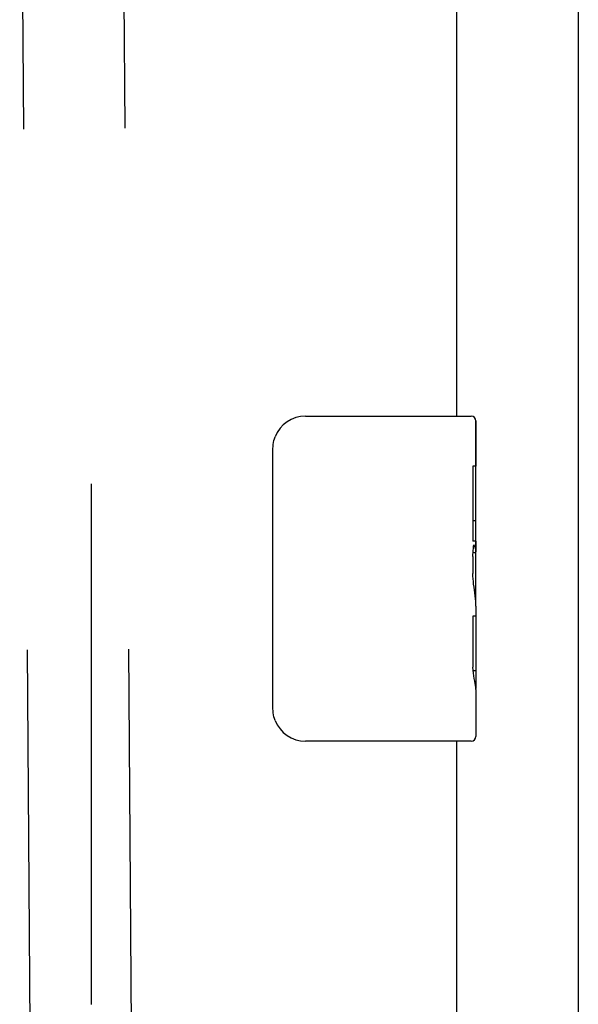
# Model space of a CAD drawing. Header units: inches. Extents: x 0 to 291, y 0 to 188.
# Tile 55 of 113: x 134.75 to 136.47, y 127.35 to 130.38. Entities that reach past the tile are written whole.
import ezdxf

# ---------------------------------------------------------------- set-up
doc = ezdxf.new("R2010")
doc.units = ezdxf.units.IN
doc.header["$LTSCALE"] = 16.018896
doc.header["$MEASUREMENT"] = 0
doc.linetypes.add('HIDDEN', pattern=[0.2, 0.1, -0.1])
doc.layers.get('0').update_dxf_attribs({"linetype": 'CONTINUOUS'})
doc.layers.add('02___PRT_ALL_AXES', color=7, linetype='CONTINUOUS')
doc.layers.add('DEFAULT_2', color=8, linetype='HIDDEN')

msp = doc.modelspace()

# ---------------------------------------------------------------- linework, layer by layer
at = {"color": 3, "linetype": 'Continuous'}
for p, q in [((136.4667, 133.3468), (136.4667, 98.9728)), ((136.0917, 133.0848), (136.0917, 129.1623)), ((136.0917, 128.1623), (136.0917, 104.1623))]:
    msp.add_line(p, q, dxfattribs=at)
at = {"color": 7, "linetype": 'Continuous'}
for p, q in [((135.6267, 129.1623), (136.1367, 129.1623)), ((136.1517, 129.1473), (136.1517, 129.0081)), ((135.5268, 128.2623), (135.5268, 129.0623)), ((136.1517, 128.7777), (136.1517, 128.7443)), ((136.1367, 128.1623), (135.6267, 128.1623))]:
    msp.add_line(p, q, dxfattribs=at)
for points in [[(135.5268, 129.0623), (135.527, 129.0686), (135.5276, 129.0748), (135.5285, 129.0809), (135.5298, 129.0869), (135.5315, 129.0927), (135.5335, 129.0984)], [(135.5335, 128.2261), (135.5315, 128.2318), (135.5298, 128.2376), (135.5285, 128.2436), (135.5276, 128.2497), (135.527, 128.256), (135.5268, 128.2623)]]:
    msp.add_lwpolyline(points, dxfattribs=at)
for centre, radius, start, end in [((135.6267, 129.0623), 0.1, 90, 158.7946), ((136.1367, 129.1473), 0.015, 0, 90), ((135.6267, 128.2623), 0.1, 201.1999, 270), ((136.1367, 128.1773), 0.015, 270, 360)]:
    msp.add_arc(centre, radius, start, end, dxfattribs=at)
at = {"layer": '02___PRT_ALL_AXES', "color": 8, "linetype": 'HIDDEN'}
for p, q in [((134.7471, 131.6469), (134.8334, 119.6692)), ((135.0591, 131.6492), (135.1454, 119.6714))]:
    msp.add_line(p, q, dxfattribs=at)
at = {"layer": '02___PRT_ALL_AXES', "color": 7, "linetype": 'Continuous'}
for p, q in [((136.1517, 128.5796), (136.1517, 129.1473)), ((136.1517, 129.0081), (136.1417, 129.0081)), ((136.1417, 129.0081), (136.1417, 128.7777)), ((136.1517, 128.8406), (136.1417, 128.8406)), ((136.1517, 128.7777), (136.1417, 128.7777)), ((136.1517, 128.7417), (136.1425, 128.7417)), ((136.1417, 128.7308), (136.1417, 128.6778)), ((136.1489, 128.6099), (136.1517, 128.6099)), ((136.1517, 128.5772), (136.1517, 128.3244)), ((136.1517, 128.5471), (136.1417, 128.5471)), ((136.1417, 128.5471), (136.1417, 128.3903)), ((136.1428, 128.3793), (136.1517, 128.3793)), ((136.1517, 128.3212), (136.1517, 128.1773))]:
    msp.add_line(p, q, dxfattribs=at)
for points in [[(136.1417, 128.7308), (136.1421, 128.7369), (136.1425, 128.7431), (136.1431, 128.7491), (136.1436, 128.7551), (136.1442, 128.761), (136.1449, 128.7667)], [(136.149, 128.609), (136.1456, 128.6359), (136.1445, 128.6449), (136.1436, 128.6536), (136.1428, 128.6621), (136.1422, 128.6701), (136.1417, 128.6778)], [(136.1517, 128.5772), (136.1515, 128.5844), (136.1509, 128.5921), (136.1501, 128.6003), (136.149, 128.609)], [(136.1436, 128.3719), (136.1426, 128.381), (136.1417, 128.3903)], [(136.1517, 128.3213), (136.1515, 128.3246), (136.151, 128.3289), (136.1501, 128.3341), (136.149, 128.3402), (136.1477, 128.3471), (136.1463, 128.3548), (136.1449, 128.3631), (136.1436, 128.3719)]]:
    msp.add_lwpolyline(points, dxfattribs=at)
msp.add_ellipse((135.9517, 128.7443), major_axis=(0.2, 0), ratio=0.432808, start_param=0, end_param=0.261817, dxfattribs=at)
at = {"layer": 'DEFAULT_2', "color": 8, "linetype": 'HIDDEN'}
msp.add_line((134.9667, 132.1578), (134.9667, 100.1618), dxfattribs=at)

doc.saveas('drawing.dxf')
